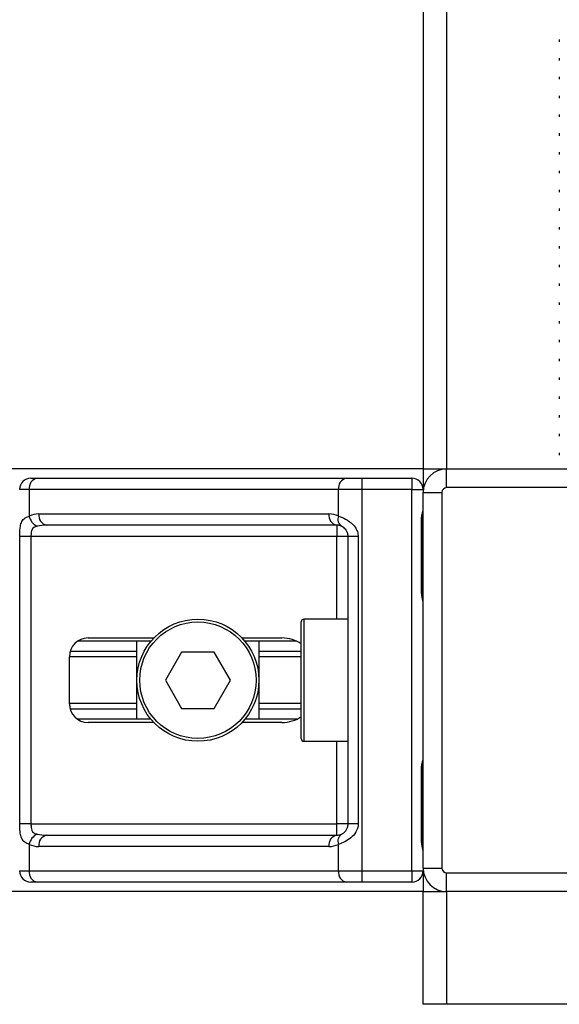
# Model space of a CAD drawing. Header units: millimetres. Extents: x 0 to 420, y 0 to 297.
# Tile 24 of 80: x 152.9 to 155.78, y 198.98 to 204.22. Entities that reach past the tile are written whole.
import ezdxf

# ---------------------------------------------------------------- set-up
doc = ezdxf.new("R2010")
doc.units = ezdxf.units.MM

msp = doc.modelspace()

# ---------------------------------------------------------------- linework, layer by layer
at = {"color": 7, "linetype": 'Continuous', "lineweight": 25}
for p, q in [((155.05152, 233.2057), (155.05152, 201.8307)), ((155.17652, 233.2057), (155.17652, 201.8307)), ((155.77652, 204.11675), (155.77652, 204.10425)), ((155.77652, 204.01675), (155.77652, 204.00425)), ((155.77652, 203.91675), (155.77652, 203.90425)), ((155.77652, 203.81675), (155.77652, 203.80425)), ((155.77652, 203.71675), (155.77652, 203.70425)), ((155.77652, 203.61675), (155.77652, 203.60425)), ((155.77652, 203.51675), (155.77652, 203.50425)), ((155.77652, 203.41675), (155.77652, 203.40425)), ((155.77652, 203.31675), (155.77652, 203.30425)), ((155.77652, 203.21675), (155.77652, 203.20425)), ((155.77652, 203.11675), (155.77652, 203.10425)), ((155.77652, 203.01675), (155.77652, 203.00425)), ((155.77652, 202.91675), (155.77652, 202.90425)), ((155.77652, 202.81675), (155.77652, 202.80425)), ((155.77652, 202.71675), (155.77652, 202.70425)), ((155.77652, 202.61675), (155.77652, 202.60425)), ((155.77652, 202.51675), (155.77652, 202.50425)), ((155.77652, 202.41675), (155.77652, 202.40425)), ((155.77652, 202.31675), (155.77652, 202.30425)), ((155.77652, 202.21675), (155.77652, 202.20425)), ((155.77652, 202.11675), (155.77652, 202.10425)), ((155.77652, 202.01675), (155.77652, 202.00425)), ((155.77652, 201.91675), (155.77652, 201.90425)), ((155.05152, 201.8307), (149.90152, 201.8307)), ((155.05152, 201.8307), (155.05152, 201.7207)), ((155.05152, 201.8307), (155.17652, 201.8307)), ((155.17652, 201.7307), (155.17652, 201.8307)), ((155.17652, 201.8307), (157.17652, 201.8307)), ((152.96152, 201.7807), (152.99521, 201.7807)), ((152.99521, 201.7807), (154.64269, 201.7807)), ((154.64269, 201.7807), (154.72401, 201.7807)), ((154.72401, 201.7807), (154.72401, 201.7207)), ((154.72401, 201.7807), (154.99152, 201.7807)), ((154.99152, 201.7807), (154.99152, 201.7207)), ((152.95278, 201.7207), (152.90152, 201.7207)), ((154.60027, 201.7207), (152.95278, 201.7207)), ((152.95278, 201.7207), (152.95278, 201.57925)), ((154.72401, 201.7207), (154.60027, 201.7207)), ((154.60027, 201.57925), (154.60027, 201.7207)), ((154.99152, 201.7207), (154.72401, 201.7207)), ((154.72401, 201.7207), (154.72401, 199.6907)), ((154.99152, 199.6907), (154.99152, 201.7207)), ((154.99152, 201.7207), (155.05152, 201.7207)), ((157.17652, 201.7307), (155.17652, 201.7307)), ((155.05152, 201.7057), (155.15152, 201.7057)), ((155.05152, 199.7057), (155.05152, 201.7057)), ((155.15152, 201.7057), (155.15152, 199.7057)), ((153.00395, 201.5907), (154.5491, 201.5907)), ((154.59152, 201.5307), (153.04638, 201.5307)), ((154.59152, 201.5307), (154.59152, 201.4707)), ((155.04233, 201.1807), (155.04233, 201.5557)), ((155.04616, 201.5557), (155.04233, 201.5557)), ((155.04616, 201.1807), (155.04616, 201.5557)), ((152.90256, 199.9407), (152.90256, 201.4707)), ((152.9622, 201.4707), (152.90256, 201.4707)), ((154.59152, 201.4707), (152.9622, 201.4707)), ((152.9622, 201.4707), (152.9622, 199.9407)), ((154.65152, 201.4707), (154.59152, 201.4707)), ((154.59152, 201.0307), (154.59152, 201.4707)), ((154.70501, 201.4707), (154.65152, 201.4707)), ((154.65152, 199.9407), (154.65152, 201.4707)), ((154.70501, 201.4707), (154.70501, 199.9407)), ((155.04616, 201.1807), (155.04233, 201.1807)), ((154.40152, 200.3957), (154.40152, 201.0157)), ((154.65152, 201.0307), (154.41652, 201.0307)), ((154.41652, 201.0307), (154.41652, 200.3807)), ((153.60139, 200.9132), (153.21009, 200.9132)), ((153.2666, 200.9307), (153.617, 200.9307)), ((153.52652, 200.4982), (153.52652, 200.9132)), ((154.08604, 200.9307), (154.29797, 200.9307)), ((154.37789, 200.9132), (154.10166, 200.9132)), ((154.17652, 200.9132), (154.17652, 200.4982)), ((153.1666, 200.5807), (153.1666, 200.8307)), ((153.52652, 200.8303), (153.1666, 200.8303)), ((153.52652, 200.859), (153.17069, 200.859)), ((153.76492, 200.8557), (153.67832, 200.7057)), ((153.93813, 200.8557), (153.76492, 200.8557)), ((154.02473, 200.7057), (153.93813, 200.8557)), ((154.40152, 200.859), (154.17652, 200.859)), ((154.40152, 200.8303), (154.17652, 200.8303)), ((153.67832, 200.7057), (153.76492, 200.5557)), ((153.93813, 200.5557), (154.02473, 200.7057)), ((153.52652, 200.58111), (153.1666, 200.58111)), ((154.40152, 200.58111), (154.17652, 200.58111)), ((153.52652, 200.5524), (153.17069, 200.5524)), ((153.76492, 200.5557), (153.93813, 200.5557)), ((154.40152, 200.5524), (154.17652, 200.5524)), ((153.60139, 200.4982), (153.21009, 200.4982)), ((153.617, 200.4807), (153.2666, 200.4807)), ((154.29797, 200.4807), (154.08604, 200.4807)), ((154.37789, 200.4982), (154.10166, 200.4982)), ((154.41652, 200.3807), (154.65152, 200.3807)), ((154.59152, 199.9407), (154.59152, 200.3807)), ((155.04233, 199.8557), (155.04233, 200.2307)), ((155.04616, 200.2307), (155.04233, 200.2307)), ((155.04616, 199.8557), (155.04616, 200.2307)), ((152.9622, 199.9407), (152.90256, 199.9407)), ((152.9622, 199.9407), (154.59152, 199.9407)), ((154.65152, 199.9407), (154.59152, 199.9407)), ((154.59152, 199.8807), (154.59152, 199.9407)), ((154.70501, 199.9407), (154.65152, 199.9407)), ((153.04638, 199.8807), (154.59152, 199.8807)), ((155.04616, 199.8557), (155.04233, 199.8557)), ((152.95278, 199.83216), (152.95278, 199.6907)), ((154.5491, 199.8207), (153.00395, 199.8207)), ((154.60027, 199.6907), (154.60027, 199.83216)), ((152.90152, 199.6907), (152.95278, 199.6907)), ((152.95278, 199.6907), (154.60027, 199.6907)), ((154.60027, 199.6907), (154.72401, 199.6907)), ((154.72401, 199.6907), (154.99152, 199.6907)), ((154.72401, 199.6907), (154.72401, 199.6307)), ((154.99152, 199.6907), (155.05152, 199.6907)), ((154.99152, 199.6907), (154.99152, 199.6307)), ((155.05152, 199.7057), (155.15152, 199.7057)), ((155.05152, 199.6907), (155.05152, 199.5807)), ((155.17652, 199.6807), (157.17652, 199.6807)), ((155.17652, 199.5807), (155.17652, 199.6807)), ((152.99521, 199.6307), (152.96152, 199.6307)), ((154.64269, 199.6307), (152.99521, 199.6307)), ((154.72401, 199.6307), (154.64269, 199.6307)), ((154.99152, 199.6307), (154.72401, 199.6307)), ((155.05152, 199.5807), (149.90152, 199.5807)), ((155.05152, 198.9807), (155.05152, 199.5807)), ((155.05152, 199.5807), (155.17652, 199.5807)), ((157.17652, 199.5807), (155.17652, 199.5807)), ((155.17652, 199.5807), (155.17652, 198.9807)), ((155.17652, 198.9807), (155.05152, 198.9807)), ((157.17652, 198.9807), (155.17652, 198.9807))]:
    msp.add_line(p, q, dxfattribs=at)
for radius in [0.325, 0.31]:
    msp.add_circle((153.85152, 200.7057), radius, dxfattribs=at)
for centre, radius, start, end in [((155.17652, 201.7057), 0.125, 90, 180), ((152.96152, 201.7207), 0.06, 90, 180), ((153.00581, 201.7282), 0.05356, 101.42175, 188.04947), ((154.6533, 201.7282), 0.05356, 101.42175, 188.04947), ((154.99152, 201.7207), 0.06, 0, 90), ((155.17652, 201.7057), 0.025, 90, 180), ((153.00395, 201.4707), 0.12, 90, 115.24042), ((153.0285, 201.59472), 0.07728, 191.54851, 244.48399), ((153.05698, 201.5832), 0.05356, 171.95053, 258.57825), ((154.60213, 201.5832), 0.05356, 171.95053, 258.57825), ((154.5491, 201.4707), 0.12, 64.75958, 90), ((154.64323, 201.56283), 0.046, 159.08981, 235.39013), ((154.59152, 201.4707), 0.06, 64.75958, 90), ((154.41652, 201.0157), 0.015, 90, 180), ((153.2666, 200.8307), 0.1, 90, 180), ((153.2666, 200.5807), 0.1, 180, 270), ((154.41652, 200.3957), 0.015, 180, 270), ((153.0285, 199.81669), 0.07728, 115.51601, 168.45149), ((154.59152, 199.9407), 0.06, 270, 295.24042), ((154.64323, 199.84857), 0.046, 124.60987, 200.91019), ((153.05698, 199.8282), 0.05356, 101.42175, 188.04947), ((154.60213, 199.8282), 0.05356, 101.42175, 188.04947), ((153.00395, 199.9407), 0.12, 244.75958, 270), ((154.5491, 199.9407), 0.12, 270, 295.24042), ((152.96152, 199.6907), 0.06, 180, 270), ((153.00581, 199.6832), 0.05356, 171.95053, 258.57825), ((154.6533, 199.6832), 0.05356, 171.95053, 258.57825), ((154.99152, 199.6907), 0.06, 270, 0), ((155.17652, 199.7057), 0.125, 180, 270), ((155.17652, 199.7057), 0.025, 180, 270)]:
    msp.add_arc(centre, radius, start, end, dxfattribs=at)
for centre, major_axis, ratio, start_param, end_param in [((153.04638, 201.4707), (0.12, 0), 0.5, 1.5707963, 2.0113247), ((154.29797, 200.8307), (-0.14142, 0), 0.7071068, 3.890794, 4.712389), ((154.29797, 200.5807), (-0.14142, 0), 0.7071068, 1.5707963, 2.3923913), ((153.04638, 199.9407), (0.12, 0), 0.5, 4.2718606, 4.712389)]:
    msp.add_ellipse(centre, major_axis=major_axis, ratio=ratio, start_param=start_param, end_param=end_param, dxfattribs=at)
for points, knots in [([(155.04233, 201.5557), (155.04255, 201.5613), (155.04309, 201.57532), (155.04661, 201.59147), (155.05029, 201.60703), (155.05102, 201.61385), (155.05152, 201.61856)], [0, 0, 0, 0, 0.2269894, 0.5690124, 0.702034, 1, 1, 1, 1]), ([(155.0469, 201.55567), (155.04681, 201.56363), (155.04661, 201.58335), (155.0521, 201.6039), (155.05102, 201.61643), (155.05082, 201.61877)], [0, 0, 0, 0, 0.3553058, 0.87926, 1, 1, 1, 1]), ([(152.90256, 201.4707), (152.90257, 201.47428), (152.90264, 201.48902), (152.90331, 201.50475), (152.90568, 201.52609), (152.91034, 201.54658), (152.92475, 201.56781), (152.94315, 201.57532), (152.95278, 201.57925)], [0, 0, 0, 0, 0.0620594, 0.25604, 0.28119649, 0.496867, 0.73687732, 1, 1, 1, 1]), ([(154.60027, 201.57925), (154.60954, 201.57605), (154.63079, 201.56872), (154.66384, 201.54898), (154.68544, 201.52613), (154.69805, 201.50532), (154.70418, 201.48824), (154.70481, 201.4748), (154.70501, 201.4707)], [0, 0, 0, 0, 0.2204024, 0.5050019, 0.6931202, 0.7669429, 0.9288339, 1, 1, 1, 1]), ([(152.99521, 201.52497), (152.98899, 201.52314), (152.9785, 201.52004), (152.97074, 201.51241), (152.96595, 201.5043), (152.96295, 201.49355), (152.96227, 201.48035), (152.96221, 201.47249), (152.9622, 201.4707)], [0, 0, 0, 0, 0.273797, 0.4623029, 0.4991581, 0.7049828, 0.9330438, 1, 1, 1, 1]), ([(154.65152, 201.4707), (154.6509, 201.4773), (154.6498, 201.48905), (154.64362, 201.501), (154.63727, 201.50992), (154.63185, 201.51539), (154.62409, 201.52139), (154.62006, 201.52346), (154.61711, 201.52497)], [0, 0, 0, 0, 0.2459514, 0.4382643, 0.4984306, 0.6829349, 0.7679658, 1, 1, 1, 1]), ([(155.05152, 201.11784), (155.05144, 201.11958), (155.0511, 201.12644), (155.04856, 201.13637), (155.04516, 201.1519), (155.04275, 201.16472), (155.04243, 201.17684), (155.04233, 201.1807)], [0, 0, 0, 0, 0.1172575, 0.461179, 0.5069762, 0.8431627, 1, 1, 1, 1]), ([(155.05103, 201.12443), (155.0509, 201.12698), (155.05022, 201.13997), (155.04615, 201.16134), (155.04625, 201.18049), (155.04629, 201.18768)], [0, 0, 0, 0, 0.1322449, 0.6741763, 1, 1, 1, 1]), ([(155.04233, 200.2307), (155.04255, 200.2363), (155.04309, 200.25032), (155.04661, 200.26647), (155.05029, 200.28203), (155.05102, 200.28885), (155.05152, 200.29356)], [0, 0, 0, 0, 0.2269894, 0.5690124, 0.702034, 1, 1, 1, 1]), ([(155.0469, 200.23067), (155.04681, 200.23863), (155.04661, 200.25835), (155.0521, 200.2789), (155.05102, 200.29143), (155.05082, 200.29377)], [0, 0, 0, 0, 0.3553058, 0.87926, 1, 1, 1, 1]), ([(152.95278, 199.83216), (152.94461, 199.83536), (152.9259, 199.84268), (152.91121, 199.86242), (152.90565, 199.88528), (152.90336, 199.90609), (152.90265, 199.92316), (152.90258, 199.9366), (152.90256, 199.9407)], [0, 0, 0, 0, 0.2204024, 0.5050019, 0.6931202, 0.7669429, 0.9288339, 1, 1, 1, 1]), ([(152.9622, 199.9407), (152.9623, 199.93411), (152.96246, 199.92235), (152.96485, 199.9104), (152.96885, 199.90148), (152.97352, 199.89601), (152.98269, 199.89002), (152.98992, 199.88795), (152.99521, 199.88643)], [0, 0, 0, 0, 0.2459514, 0.4382643, 0.4984306, 0.6829349, 0.7679658, 1, 1, 1, 1]), ([(154.70501, 199.9407), (154.70486, 199.93713), (154.70425, 199.92238), (154.6983, 199.90665), (154.68544, 199.88532), (154.66656, 199.86482), (154.63288, 199.84359), (154.61146, 199.83609), (154.60027, 199.83216)], [0, 0, 0, 0, 0.0620594, 0.25604, 0.2811965, 0.496867, 0.7368773, 1, 1, 1, 1]), ([(154.61711, 199.88643), (154.62065, 199.88826), (154.62663, 199.89136), (154.63495, 199.899), (154.64154, 199.9071), (154.6479, 199.91786), (154.65126, 199.93106), (154.65147, 199.93892), (154.65152, 199.9407)], [0, 0, 0, 0, 0.273797, 0.4623029, 0.4991581, 0.7049828, 0.9330438, 1, 1, 1, 1]), ([(155.05152, 199.79284), (155.05144, 199.79458), (155.0511, 199.80144), (155.04856, 199.81137), (155.04516, 199.8269), (155.04275, 199.83972), (155.04243, 199.85184), (155.04233, 199.8557)], [0, 0, 0, 0, 0.1172575, 0.461179, 0.5069762, 0.8431627, 1, 1, 1, 1]), ([(155.05103, 199.79943), (155.0509, 199.80198), (155.05022, 199.81497), (155.04615, 199.83634), (155.04625, 199.85549), (155.04629, 199.86268)], [0, 0, 0, 0, 0.1322449, 0.6741763, 1, 1, 1, 1])]:
    msp.add_open_spline(points, degree=3, knots=knots, dxfattribs=at)

doc.saveas('drawing.dxf')
